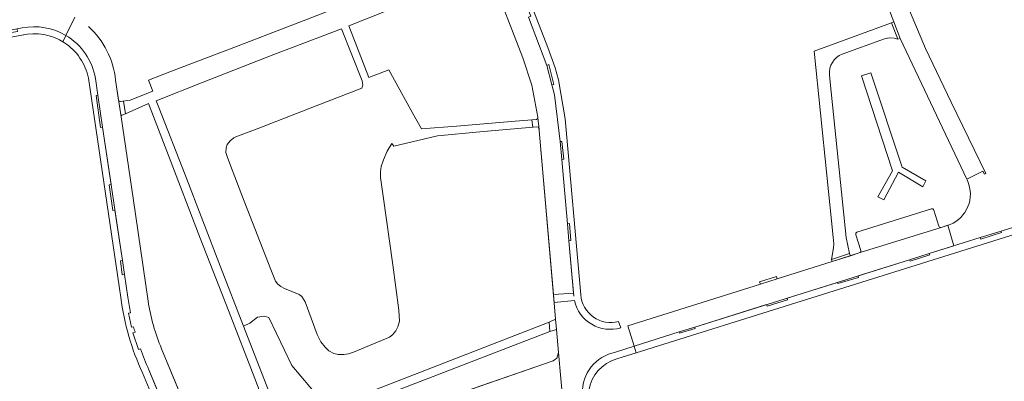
# Model space of a CAD drawing. Header units: metres. Extents: x 209813 to 223847, y 571801 to 587119.
# Tile 51 of 256: x 213779 to 214019, y 573682 to 573770. Entities that reach past the tile are written whole.
import ezdxf

# ---------------------------------------------------------------- set-up
doc = ezdxf.new("R2010")
doc.units = ezdxf.units.M
for name, color, linetype, lineweight in [('B-RO-GR-BEPLANTING_CULTUUR_BOSPLANTSOEN-GV', 8, 'Continuous', 0), ('B-RO-GR-BEPLANTING_CULTUUR_HEESTERS-GV', 8, 'Continuous', 0), ('B-RO-GR-HAAG-GV', 8, 'Continuous', 0), ('B-RO-OG-TERREIN_CULTUURSCHEIDING-GV', 8, 'Continuous', 0), ('B-RO-VH-GOOT-G', 8, 'Continuous', 0), ('B-RO-VH-VERHARDING_BETONSTRAATSTEEN-GV', 8, 'Continuous', 0), ('B-RO-VH-VERHARDING_OPEN-GV', 8, 'Continuous', 0), ('B-RO-VH-VERHARDING_STRAATBAKSTEEN-GV', 8, 'Continuous', 0), ('B-RO-VH-VERHARDING_TEGEL-GV', 8, 'Continuous', 0)]:
    doc.layers.add(name, color=color, linetype=linetype, lineweight=lineweight)

msp = doc.modelspace()

# ---------------------------------------------------------------- linework, layer by layer
at = {"layer": 'B-RO-GR-BEPLANTING_CULTUUR_BOSPLANTSOEN-GV', "flags": 128}
for points in [[(213803.179, 573750.159), (213805.474, 573750.475), (213811.005, 573752.721), (213810.019, 573755.348), (213815.573, 573757.547), (213831.444, 573763.555), (213844.49, 573768.637), (213856.571, 573773.235)], [(213801.975, 573755.393), (213802.665, 573750.509)]]:
    msp.add_lwpolyline(points, dxfattribs=at)
at = {"layer": 'B-RO-GR-BEPLANTING_CULTUUR_BOSPLANTSOEN-GV'}
msp.add_lwpolyline([(213802.665, 573750.509, 0.4227824), (213803.179, 573750.159)], format="xyb", dxfattribs=at)
at = {"layer": 'B-RO-GR-BEPLANTING_CULTUUR_HEESTERS-GV', "flags": 128}
msp.add_lwpolyline([(213853.695, 573675.414), (213844.929, 573685.785), (213839.322, 573697.499), (213838.158, 573697.828), (213836.595, 573697.618), (213834.655, 573696.092), (213833.164, 573695.419), (213834.155, 573692.888), (213839.946, 573677.815), (213842.557, 573671.078)], close=True, dxfattribs=at)
for points in [[(213909.985, 573689.016), (213909.462, 573694.612), (213907.841, 573694.075), (213826.462, 573662.718), (213825.105, 573662.223)], [(213829.239, 573658.54), (213850.488, 573666.723), (213858.921, 573669.786), (213870.666, 573673.815), (213908.683, 573686.933), (213909.556, 573687.564), (213909.985, 573689.016)]]:
    msp.add_lwpolyline(points, dxfattribs=at)
at = {"layer": 'B-RO-GR-HAAG-GV', "flags": 128}
msp.add_lwpolyline([(213987.829, 573726.915), (213989.285, 573726.232), (213992.804, 573732.961), (213998.781, 573729.403), (213999.536, 573730.797), (213993.757, 573734.139), (213986.085, 573757.141), (213983.827, 573756.388), (213991.361, 573733.288)], close=True, dxfattribs=at)
at = {"layer": 'B-RO-OG-TERREIN_CULTUURSCHEIDING-GV', "flags": 128}
for points in [[(213890.641, 573780.666), (213868.69, 573772.503), (213858.81, 573768.597), (213863.726, 573756.046), (213868.614, 573757.9), (213874.392, 573747.223), (213876.541, 573743.474), (213885.118, 573744.146), (213899.401, 573745.411), (213904.58, 573745.797), (213904.87, 573745.991), (213904.938, 573746.318), (213903.428, 573754.12), (213901.216, 573760.808), (213893.329, 573781.203), (213893.102, 573781.432), (213892.761, 573781.459)], [(213869.342, 573739.918), (213868.204, 573738.044), (213867.284, 573735.929), (213866.74, 573734.348), (213866.537, 573733.015), (213866.574, 573731.667), (213867.202, 573727.071), (213869.533, 573710.38), (213871.014, 573699.301), (213871.198, 573696.586), (213870.799, 573695.248), (213870.261, 573694.254), (213869.503, 573693.319), (213868.715, 573692.71), (213859.937, 573689.095), (213858.729, 573688.691), (213857.582, 573688.464), (213856.19, 573688.469), (213855.137, 573688.766), (213853.967, 573689.365), (213853.05, 573690.276), (213851.992, 573691.552), (213851.137, 573693.356), (213848.153, 573701.347), (213847.377, 573702.653), (213846.71, 573703.157), (213843.145, 573704.603), (213842.263, 573705.036), (213841.506, 573705.646), (213840.985, 573706.393), (213839.798, 573709.211), (213832.769, 573727.361), (213829.723, 573735.241), (213829.159, 573736.749), (213828.87, 573737.764), (213828.905, 573738.853), (213829.186, 573739.709), (213829.88, 573740.599), (213830.753, 573741.276), (213831.289, 573741.573), (213836.501, 573743.523), (213850.882, 573749.142), (213861.984, 573753.378), (213862.272, 573754.197), (213862.073, 573755.217), (213857.001, 573767.916), (213840.551, 573761.587), (213823.327, 573754.91), (213811.854, 573750.35), (213812.465, 573748.714), (213818.946, 573732.289), (213827.507, 573709.873), (213833.164, 573695.419), (213834.655, 573696.092), (213836.595, 573697.618), (213838.158, 573697.828), (213839.322, 573697.499), (213844.929, 573685.785), (213853.695, 573675.414), (213907.639, 573696.413), (213909.243, 573697.124), (213909.053, 573699.113), (213905.256, 573743.114), (213905.191, 573743.592), (213905.028, 573743.907), (213904.671, 573744.009), (213890.771, 573742.735), (213880.418, 573741.775), (213869.823, 573739.307)]]:
    msp.add_lwpolyline(points, close=True, dxfattribs=at)
for points in [[(214009.714, 573730.696), (214009.567, 573731.091), (214009.488, 573731.259), (213993.284, 573765.54), (213992.72, 573765.332), (213991.8, 573765.583), (213990.529, 573765.649), (213989.428, 573765.458), (213979.099, 573761.711)], [(213976.009, 573756.697), (213976.15, 573754.905), (213980.082, 573717.038), (213980.936, 573713.137), (213981.142, 573712.559), (213983.496, 573713.325)], [(213824.315, 573664.024), (213825.748, 573664.535), (213840.625, 573670.326), (213835.939, 573682.644), (213829.521, 573699.179), (213822.614, 573716.854), (213814.877, 573737.008), (213809.98, 573749.668), (213804.403, 573747.131), (213803.686, 573746.928)], [(213803.297, 573746.423), (213806.224, 573726.567), (213809.88, 573701.484)], [(213982.724, 573718.333), (214000.888, 573723.977)], [(214001.452, 573723.712), (214002.716, 573719.772)], [(214003.254, 573719.475), (214005.413, 573720.187)], [(213983.683, 573713.814), (213982.462, 573717.7)], [(213813.188, 573689.894), (213823.778, 573664.261)]]:
    msp.add_lwpolyline(points, dxfattribs=at)
at = {"layer": 'B-RO-OG-TERREIN_CULTUURSCHEIDING-GV'}
for points in [[(213979.099, 573761.711, 0.3292248), (213976.009, 573756.697)], [(213803.686, 573746.928, 0.3937827), (213803.297, 573746.423)], [(214005.413, 573720.187, 0.4194963), (214009.714, 573730.696)], [(214000.888, 573723.977, -0.4439275), (214001.452, 573723.712)], [(213982.462, 573717.7, -0.4299337), (213982.724, 573718.333)], [(214002.716, 573719.772, 0.4155237), (214003.254, 573719.475)], [(213983.496, 573713.325, 0.3869975), (213983.683, 573713.814)], [(213809.88, 573701.484, 0.0617692), (213813.188, 573689.894)]]:
    msp.add_lwpolyline(points, format="xyb", dxfattribs=at)
at = {"layer": 'B-RO-VH-GOOT-G', "flags": 128}
msp.add_lwpolyline([(213979.099, 573761.711), (213989.428, 573765.458), (213990.529, 573765.649), (213991.8, 573765.583), (213992.72, 573765.332)], dxfattribs=at)
msp.add_lwpolyline([(213979.099, 573761.711), (213989.428, 573765.458), (213990.529, 573765.649), (213991.8, 573765.583), (213992.72, 573765.332)], dxfattribs=at)
at = {"layer": 'B-RO-VH-VERHARDING_BETONSTRAATSTEEN-GV', "flags": 128}
for points in [[(213913.675, 573702.736), (213913.613, 573703.439), (213908.709, 573703.104), (213908.874, 573701.186)], [(213908.874, 573701.186), (213913.851, 573701.619)]]:
    msp.add_lwpolyline(points, dxfattribs=at)
at = {"layer": 'B-RO-VH-VERHARDING_OPEN-GV', "flags": 128}
msp.add_lwpolyline([(213924.139, 573687.408), (213928.885, 573688.938), (213928.388, 573690.541), (213923.833, 573689.044)], dxfattribs=at)
at = {"layer": 'B-RO-VH-VERHARDING_OPEN-GV'}
for points in [[(213923.833, 573689.044, 0.3682318), (213915.747, 573678.958)], [(213917.37, 573679.756, -0.2960589), (213924.139, 573687.408)]]:
    msp.add_lwpolyline(points, format="xyb", dxfattribs=at)
at = {"layer": 'B-RO-VH-VERHARDING_STRAATBAKSTEEN-GV', "flags": 128}
for points in [[(214014.127, 573732.615), (214005.673, 573750.024), (213999.438, 573763.09), (213995.547, 573772.378), (213976.948, 573820.842), (213972.689, 573819.119), (213991.689, 573769.578), (213993.284, 573765.54), (214009.488, 573731.259), (214013.424, 573733.152), (214013.773, 573732.426)], [(213907.105, 573758.944), (213908.329, 573754.214), (213908.834, 573754.341), (213907.629, 573759.16)], [(213798.799, 573743.894), (213797.641, 573751.699), (213797.22, 573751.641), (213798.293, 573743.825)], [(213905.224, 573743.353), (213904.904, 573746.155), (213904.87, 573745.991), (213904.58, 573745.797), (213903.484, 573745.704), (213903.649, 573743.895), (213904.671, 573744.009), (213905.028, 573743.907), (213905.191, 573743.592)], [(213910.358, 573740.384), (213910.74, 573736.042), (213911.222, 573736.095), (213910.744, 573740.426)], [(213912.486, 573716.224), (213912.937, 573716.275), (213912.602, 573720.416), (213912.12, 573720.377)], [(214017.836, 573718.57), (214012.748, 573716.975), (214012.895, 573716.645), (214017.941, 573718.236)], [(213803.625, 573711.368), (213803.171, 573711.31), (213803.602, 573707.925), (213804.126, 573707.992)], [(213995.558, 573711.589), (213995.717, 573711.233), (214000.454, 573712.753), (214000.346, 573713.089)], [(213959.183, 573705.662), (213963.272, 573706.945), (213963.106, 573707.475), (213958.973, 573706.178)], [(213909.462, 573694.612), (213909.243, 573697.124), (213907.639, 573696.413), (213907.841, 573694.075)], [(213939.381, 573693.986), (213939.461, 573693.672), (213943.278, 573694.796), (213943.167, 573695.172)]]:
    msp.add_lwpolyline(points, close=True, dxfattribs=at)
for points in [[(213890.062, 573789.573), (213893.329, 573781.203), (213901.216, 573760.808), (213903.428, 573754.12), (213904.938, 573746.318), (213904.904, 573746.155)], [(213792.042, 573770.745), (213789.856, 573766.258)], [(213907.105, 573758.944), (213902.594, 573770.739)], [(213758.897, 573764.184), (213779.207, 573768.09)], [(213797.036, 573755.777), (213797.641, 573751.699)], [(213809.88, 573701.484), (213806.224, 573726.567), (213803.297, 573746.423), (213801.975, 573755.393)], [(213910.358, 573740.384), (213908.966, 573751.753), (213908.329, 573754.214)], [(213804.403, 573747.131), (213803.887, 573750.237), (213803.179, 573750.159)], [(213803.686, 573746.928), (213804.403, 573747.131)], [(213798.799, 573743.894), (213803.625, 573711.368)], [(213905.224, 573743.353), (213905.256, 573743.114), (213908.709, 573703.104), (213913.613, 573703.439), (213912.486, 573716.224)], [(213912.12, 573720.377), (213910.74, 573736.042)], [(213800.868, 573729.952), (213800.389, 573729.883), (213801.288, 573723.594), (213801.8, 573723.668)], [(214000.346, 573713.089), (214006.353, 573714.971), (214004.85, 573720.001), (214003.254, 573719.475), (213983.496, 573713.325), (213976.644, 573711.139), (213963.272, 573706.945)], [(213943.167, 573695.172), (213995.558, 573711.589)], [(213804.126, 573707.992), (213804.945, 573702.474)], [(213977.981, 573706.081), (213978.091, 573705.768), (213983.108, 573707.288), (213982.998, 573707.653)], [(213959.183, 573705.662), (213926.846, 573695.518), (213928.388, 573690.541), (213939.381, 573693.986)], [(213960.659, 573700.653), (213960.803, 573700.264), (213965.807, 573701.848), (213965.687, 573702.228)], [(213806.703, 573693.942), (213806.191, 573693.805), (213807.516, 573689.688), (213808.008, 573689.847)], [(213810.083, 573684.761), (213818.1, 573665.365), (213822.612, 573667.084), (213813.188, 573689.894)], [(213911.066, 573676.293), (213909.985, 573689.016), (213909.556, 573687.564), (213908.683, 573686.933), (213880.416, 573677.179), (213882.281, 573671.734)]]:
    msp.add_lwpolyline(points, dxfattribs=at)
at = {"layer": 'B-RO-VH-VERHARDING_STRAATBAKSTEEN-GV'}
for points in [[(213779.207, 573768.09, -0.1849326), (213789.856, 573766.258)], [(213801.975, 573755.393, 0.1822614), (213795.327, 573768.485)], [(213804.945, 573702.474, 0.0158166), (213805.583, 573698.629)]]:
    msp.add_lwpolyline(points, format="xyb", dxfattribs=at)
at = {"layer": 'B-RO-VH-VERHARDING_TEGEL-GV', "flags": 128}
for points in [[(213894.967, 573791.333), (213895.479, 573789.149), (213897.042, 573785.106), (213897.584, 573785.31), (213898.109, 573783.921), (213897.577, 573783.72), (213901.101, 573774.604), (213901.643, 573774.821), (213903.183, 573770.975), (213902.594, 573770.739), (213907.105, 573758.944), (213907.629, 573759.16), (213908.834, 573754.341), (213908.329, 573754.214), (213908.966, 573751.753), (213910.358, 573740.384), (213910.744, 573740.426), (213911.222, 573736.095), (213910.74, 573736.042), (213912.12, 573720.377), (213912.602, 573720.416), (213912.937, 573716.275), (213912.486, 573716.224), (213913.675, 573702.736)], [(213915.366, 573703.055), (213911.579, 573745.975), (213909.932, 573755.464), (213909.139, 573758.383), (213907.353, 573763.356), (213897.192, 573789.583), (213896.657, 573791.868)], [(213991.111, 573769.36), (213972.245, 573762.463), (213976.923, 573717.061), (213977.046, 573715.502), (213976.97, 573714.491), (213976.49, 573711.681), (213980.654, 573713.045)], [(213779.207, 573768.09), (213777.971, 573767.852), (213778.027, 573767.248), (213774.15, 573766.559), (213774.023, 573767.093), (213768.23, 573765.979), (213768.353, 573765.33), (213764.278, 573764.557), (213764.059, 573765.177), (213758.897, 573764.184), (213759.043, 573763.749), (213753.282, 573762.519), (213753.023, 573763.054), (213738.925, 573760.343)], [(213739.13, 573758.896), (213779.528, 573766.4)], [(213789.11, 573764.729), (213789.856, 573766.258)], [(213980.936, 573713.137), (213980.082, 573717.038), (213976.15, 573754.905), (213976.009, 573756.697)], [(213795.323, 573755.815), (213803.264, 573702.382)], [(213804.126, 573707.992), (213803.602, 573707.925), (213803.171, 573711.31), (213803.625, 573711.368), (213801.8, 573723.668), (213801.288, 573723.594), (213800.389, 573729.883), (213800.868, 573729.952), (213798.799, 573743.894), (213798.293, 573743.825), (213797.22, 573751.641), (213797.641, 573751.699), (213797.036, 573755.777)], [(214035.832, 573724.208), (214017.836, 573718.57), (214017.941, 573718.236), (214012.895, 573716.645), (214012.748, 573716.975), (214000.346, 573713.089), (214000.454, 573712.753), (213995.717, 573711.233), (213995.558, 573711.589), (213982.998, 573707.653), (213983.108, 573707.288), (213978.091, 573705.768), (213977.981, 573706.081), (213965.687, 573702.228), (213965.807, 573701.848), (213960.803, 573700.264), (213960.659, 573700.653), (213943.167, 573695.172), (213943.278, 573694.796), (213939.461, 573693.672), (213939.381, 573693.986), (213928.388, 573690.541), (213928.885, 573688.938), (214053.462, 573727.937)], [(213976.49, 573711.681), (213976.644, 573711.139), (213981.142, 573712.559), (213980.936, 573713.137), (213980.654, 573713.045)], [(213806.354, 573695.24), (213805.816, 573695.137), (213805.067, 573698.545), (213805.583, 573698.629)], [(213925.105, 573694.995), (213924.595, 573696.498)], [(213818.691, 573663.936), (213815.043, 573672.762), (213814.631, 573672.583), (213813.141, 573676.01), (213813.615, 573676.216), (213810.083, 573684.761)], [(213808.556, 573684.013), (213817.032, 573663.531), (213816.774, 573663.4), (213817.172, 573662.294)]]:
    msp.add_lwpolyline(points, dxfattribs=at)
msp.add_lwpolyline([(213991.111, 573769.36), (213992.72, 573765.332), (213993.284, 573765.54), (213991.689, 573769.578)], close=True, dxfattribs=at)
at = {"layer": 'B-RO-VH-VERHARDING_TEGEL-GV'}
for points in [[(213797.036, 573755.777, 0.2204636), (213789.856, 573766.258)], [(213803.264, 573702.382, 0.0796168), (213808.556, 573684.013)], [(213913.851, 573701.619, 0.4341858), (213925.105, 573694.995)], [(213924.595, 573696.498, -0.4663822), (213915.366, 573703.055)], [(213806.703, 573693.942, -0.0047515), (213806.354, 573695.24)], [(213810.083, 573684.761, -0.0222108), (213808.008, 573689.847)]]:
    msp.add_lwpolyline(points, format="xyb", dxfattribs=at)
msp.add_arc((213782.179, 573753.276), 13.387, 10.93374, 103.1324, dxfattribs=at)

doc.saveas('drawing.dxf')
